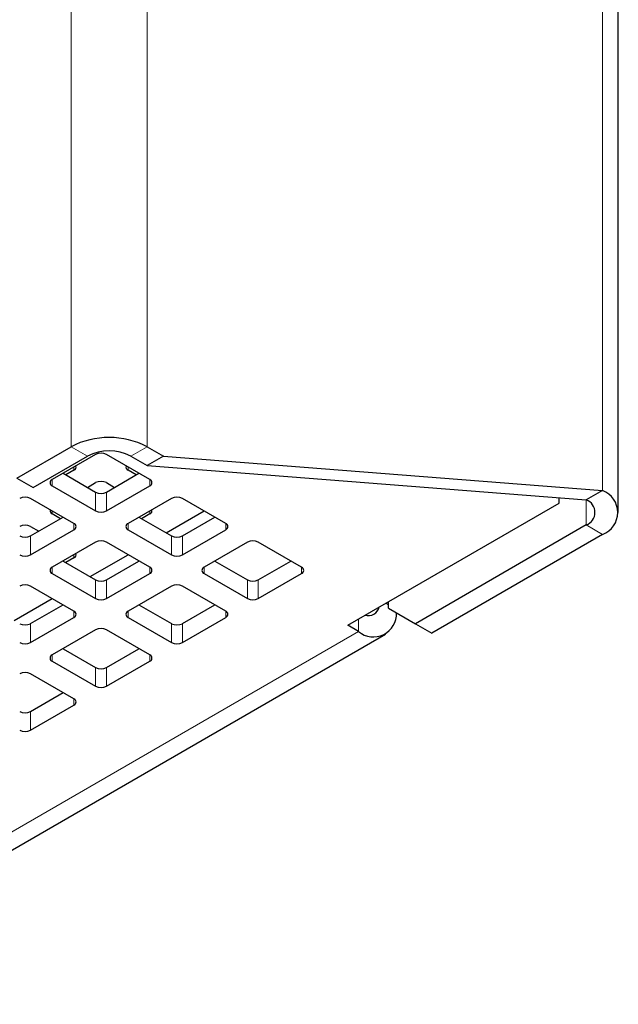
# Model space of a CAD drawing. Header units: millimetres. Extents: x 5 to 418, y 2 to 292.
# Tile 21 of 26: x 357 to 369, y 112 to 132. Entities that reach past the tile are written whole.
import ezdxf

# ---------------------------------------------------------------- set-up
doc = ezdxf.new("R2010")
doc.units = ezdxf.units.MM

msp = doc.modelspace()

# ---------------------------------------------------------------- linework, layer by layer
at = {"color": 7, "linetype": 'Continuous', "lineweight": 18}
for p, q in [((357.928, 215.4875), (357.928, 123.3816)), ((359.5119, 215.4875), (359.5119, 123.3816)), ((369.0154, 122.468), (369.0154, 204.1221)), ((358.2674, 123.1857), (357.928, 123.3816)), ((359.1725, 123.1857), (359.5119, 123.3816)), ((357.9846, 122.8933), (357.9846, 122.9579)), ((359.1159, 122.9579), (359.1159, 122.8933)), ((357.532, 122.6966), (357.532, 122.566)), ((359.5685, 122.566), (359.5685, 122.6966)), ((358.4371, 122.0435), (358.4371, 122.4354)), ((358.6634, 122.4354), (358.6634, 122.0435)), ((368.676, 122.2721), (368.676, 121.7496)), ((357.532, 122.0435), (357.532, 121.979)), ((359.5685, 121.979), (359.5685, 122.0435)), ((357.9846, 121.6516), (357.9846, 121.7822)), ((359.1159, 121.7822), (359.1159, 121.6516)), ((361.1524, 121.6516), (361.1524, 121.7822)), ((368.676, 121.7496), (369.0154, 121.5536)), ((357.0795, 121.521), (357.0795, 121.1291)), ((360.021, 121.1291), (360.021, 121.521)), ((360.2473, 121.521), (360.2473, 121.1291)), ((357.9846, 121.0646), (357.9846, 121.1291)), ((357.532, 120.8679), (357.532, 120.7372)), ((359.5685, 120.7372), (359.5685, 120.8679)), ((360.6999, 120.8679), (360.6999, 120.7372)), ((362.7363, 120.7372), (362.7363, 120.8679)), ((358.4371, 120.2147), (358.4371, 120.6067)), ((358.6634, 120.6067), (358.6634, 120.2147)), ((361.605, 120.2147), (361.605, 120.6067)), ((361.8312, 120.6067), (361.8312, 120.2147)), ((364.4901, 120.1168), (364.5465, 120.0843)), ((357.9846, 119.8229), (357.9846, 119.9535)), ((359.1159, 119.9535), (359.1159, 119.8229)), ((361.1524, 119.8229), (361.1524, 119.9535)), ((357.0795, 119.6923), (357.0795, 119.3004)), ((360.021, 119.3004), (360.021, 119.6923)), ((360.2473, 119.6923), (360.2473, 119.3004)), ((363.9243, 119.7902), (363.9243, 119.5289)), ((351.0741, 112.1107), (363.9243, 119.5289)), ((357.532, 119.0391), (357.532, 118.9085)), ((359.5685, 118.9085), (359.5685, 119.0391)), ((358.4371, 118.386), (358.4371, 118.7779)), ((358.6634, 118.7779), (358.6634, 118.386)), ((357.9846, 117.9941), (357.9846, 118.1247)), ((357.0795, 117.8635), (357.0795, 117.4716))]:
    msp.add_line(p, q, dxfattribs=at)
at = {"color": 7, "linetype": 'Continuous', "lineweight": 25}
for p, q in [((369.3435, 122.0108), (369.3435, 203.6649)), ((356.7966, 122.7285), (357.928, 123.3816)), ((359.5119, 123.3816), (359.8513, 123.1857)), ((357.136, 122.5326), (358.2674, 123.1857)), ((358.4371, 123.2191), (357.532, 122.6966)), ((359.5685, 122.6966), (358.6634, 123.2191)), ((359.1725, 123.1857), (359.5119, 122.9898)), ((359.8513, 123.1857), (359.5119, 122.9898)), ((359.8513, 123.1857), (369.0154, 122.468)), ((359.5119, 122.9898), (368.676, 122.2721)), ((357.7584, 122.8273), (358.4371, 122.4354)), ((357.9846, 122.8933), (357.8142, 122.795)), ((358.6634, 122.4354), (359.3422, 122.8273)), ((359.2863, 122.795), (359.1159, 122.8933)), ((356.7966, 122.7285), (357.136, 122.5326)), ((357.532, 122.566), (358.4371, 122.0435)), ((358.2668, 122.5338), (358.4371, 122.6321)), ((358.6634, 122.6321), (358.8337, 122.5338)), ((358.6634, 122.0435), (359.5685, 122.566)), ((369.0154, 122.468), (368.676, 122.2721)), ((357.9846, 121.7822), (357.0795, 122.3047)), ((360.021, 122.3047), (359.1159, 121.7822)), ((361.1524, 121.7822), (360.2473, 122.3047)), ((363.698, 119.6596), (368.1103, 122.2068)), ((368.1103, 122.2068), (368.1103, 122.3164)), ((357.7024, 121.8806), (357.532, 121.979)), ((359.5685, 121.979), (359.3982, 121.8806)), ((359.9073, 121.5867), (360.6992, 122.0439)), ((357.0795, 121.521), (357.7582, 121.9129)), ((359.3423, 121.9129), (360.021, 121.521)), ((360.2473, 121.521), (360.9261, 121.9129)), ((368.676, 121.7496), (365.1122, 119.6922)), ((357.0795, 121.7177), (357.2498, 121.6194)), ((357.0795, 121.1291), (357.9846, 121.6516)), ((359.1159, 121.6516), (360.021, 121.1291)), ((360.2473, 121.1291), (361.1524, 121.6516)), ((369.0154, 121.5536), (365.4516, 119.4963)), ((358.4371, 121.3904), (357.532, 120.8679)), ((359.5685, 120.8679), (358.6634, 121.3904)), ((361.605, 121.3904), (360.6999, 120.8679)), ((362.7363, 120.8679), (361.8312, 121.3904)), ((358.3234, 120.6723), (359.1153, 121.1295)), ((357.7584, 120.9985), (358.4371, 120.6067)), ((357.9846, 121.0646), (357.8142, 120.9663)), ((358.6634, 120.6067), (359.3422, 120.9985)), ((360.9262, 120.9985), (361.605, 120.6067)), ((361.8312, 120.6067), (362.51, 120.9985)), ((357.532, 120.7372), (358.4371, 120.2147)), ((358.6634, 120.2147), (359.5685, 120.7372)), ((360.6999, 120.7372), (361.605, 120.2147)), ((361.8312, 120.2147), (362.7363, 120.7372)), ((357.9846, 119.9535), (357.0795, 120.476)), ((360.021, 120.476), (359.1159, 119.9535)), ((361.1524, 119.9535), (360.2473, 120.476)), ((356.7394, 119.758), (357.5313, 120.2151)), ((364.5465, 120.0189), (364.5465, 120.1494)), ((357.0795, 119.6923), (357.7582, 120.0841)), ((359.3423, 120.0841), (360.021, 119.6923)), ((360.2473, 119.6923), (360.9261, 120.0841)), ((364.5465, 120.0189), (365.1122, 119.6922)), ((357.0795, 119.3004), (357.9846, 119.8229)), ((359.1159, 119.8229), (360.021, 119.3004)), ((360.2473, 119.3004), (361.1524, 119.8229)), ((365.1122, 119.6922), (365.4516, 119.4963)), ((351.1164, 111.7564), (364.4842, 119.4735)), ((358.4371, 119.5616), (357.532, 119.0391)), ((359.5685, 119.0391), (358.6634, 119.5616)), ((363.9243, 119.5289), (363.698, 119.6596)), ((357.7584, 119.1698), (358.4371, 118.7779)), ((358.6634, 118.7779), (359.3422, 119.1698)), ((357.532, 118.9085), (358.4371, 118.386)), ((358.6634, 118.386), (359.5685, 118.9085)), ((357.9846, 118.1247), (357.0795, 118.6472)), ((357.0795, 117.8635), (357.7582, 118.2554)), ((357.0795, 117.4716), (357.9846, 117.9941))]:
    msp.add_line(p, q, dxfattribs=at)
for centre, radius, start, end in [((358.72, 121.8532), 1.7215, 62.60967, 117.39033), ((358.72, 122.3123), 0.9837, 62.60967, 117.39033), ((358.5503, 123.0008), 0.2459, 62.60967, 117.39033), ((357.9599, 122.9591), 0.0702, 290.60938, 18.97741), ((359.1407, 122.9591), 0.0702, 161.02259, 249.39062), ((357.5568, 122.6313), 0.0699, 110.78342, 249.21658), ((358.5503, 122.4137), 0.2459, 62.60967, 117.39033), ((359.5437, 122.6313), 0.0699, 290.78342, 69.21658), ((358.5503, 122.6538), 0.2459, 242.60967, 297.39033), ((368.8419, 122.0108), 0.489, 290.78342, 69.21658), ((356.9663, 122.0864), 0.2459, 62.60967, 117.39033), ((360.1342, 122.0864), 0.2459, 62.60967, 117.39033), ((368.5769, 122.0108), 0.2794, 290.78342, 69.21658), ((357.5568, 122.0447), 0.0702, 161.02259, 249.39062), ((358.5503, 122.2618), 0.2459, 242.60967, 297.39033), ((359.5438, 122.0447), 0.0702, 290.60938, 18.97741), ((356.9663, 121.4994), 0.2459, 62.60967, 117.39033), ((357.9598, 121.7169), 0.0699, 290.78342, 69.21658), ((359.1407, 121.7169), 0.0699, 110.78342, 249.21658), ((361.1276, 121.7169), 0.0699, 290.78342, 69.21658), ((356.9663, 121.7394), 0.2459, 242.60967, 297.39033), ((358.5503, 121.172), 0.2459, 62.60967, 117.39033), ((360.1342, 121.7394), 0.2459, 242.60967, 297.39033), ((361.7181, 121.172), 0.2459, 62.60967, 117.39033), ((356.9663, 121.3475), 0.2459, 242.60967, 297.39033), ((357.9599, 121.1303), 0.0702, 290.60938, 18.97741), ((360.1342, 121.3475), 0.2459, 242.60967, 297.39033), ((357.5568, 120.8025), 0.0699, 110.78342, 249.21658), ((359.5437, 120.8025), 0.0699, 290.78342, 69.21658), ((360.7247, 120.8025), 0.0699, 110.78342, 249.21658), ((362.7115, 120.8025), 0.0699, 290.78342, 69.21658), ((356.9663, 120.2576), 0.2459, 62.60967, 117.39033), ((358.5503, 120.825), 0.2459, 242.60967, 297.39033), ((360.1342, 120.2576), 0.2459, 62.60967, 117.39033), ((361.7181, 120.825), 0.2459, 242.60967, 297.39033), ((358.5503, 120.4331), 0.2459, 242.60967, 297.39033), ((361.7181, 120.4331), 0.2459, 242.60967, 297.39033), ((357.9598, 119.8882), 0.0699, 290.78342, 69.21658), ((359.1407, 119.8882), 0.0699, 110.78342, 249.21658), ((361.1276, 119.8882), 0.0699, 290.78342, 69.21658), ((364.2334, 119.898), 0.4814, 230.04622, 2.86948), ((364.1198, 120.1048), 0.2457, 255.31952, 344.6751), ((356.9663, 119.9106), 0.2459, 242.60967, 297.39033), ((360.1342, 119.9106), 0.2459, 242.60967, 297.39033), ((358.5503, 119.3432), 0.2459, 62.60967, 117.39033), ((356.9663, 119.5187), 0.2459, 242.60967, 297.39033), ((360.1342, 119.5187), 0.2459, 242.60967, 297.39033), ((357.5568, 118.9738), 0.0699, 110.78342, 249.21658), ((359.5437, 118.9738), 0.0699, 290.78342, 69.21658), ((356.9663, 118.4289), 0.2459, 62.60967, 117.39033), ((358.5503, 118.9963), 0.2459, 242.60967, 297.39033), ((358.5503, 118.6043), 0.2459, 242.60967, 297.39033), ((357.9598, 118.0594), 0.0699, 290.78342, 69.21658), ((356.9663, 118.0819), 0.2459, 242.60967, 297.39033), ((356.9663, 117.69), 0.2459, 242.60967, 297.39033)]:
    msp.add_arc(centre, radius, start, end, dxfattribs=at)

doc.saveas('drawing.dxf')
